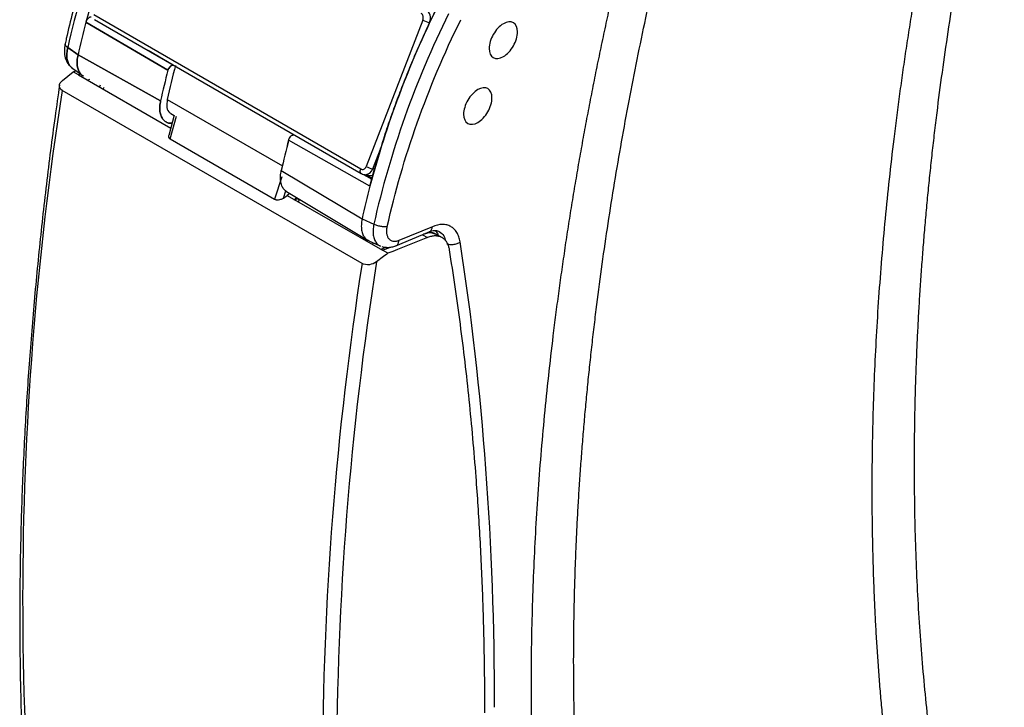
# Model space of a CAD drawing. Header units: millimetres. Extents: x 10 to 410, y 10 to 314.
# Tile 24 of 31: x 305 to 354, y 211 to 246. Entities that reach past the tile are written whole.
import ezdxf

# ---------------------------------------------------------------- set-up
doc = ezdxf.new("R2010")
doc.units = ezdxf.units.MM
doc.header["$LTSCALE"] = 1.5

msp = doc.modelspace()

# ---------------------------------------------------------------- linework, layer by layer
for p, q in [((321.742, 238.085), (308.449, 245.759)), ((308.055, 245.396), (312.14, 242.999)), ((312.14, 242.999), (308.055, 245.396)), ((308.477, 245.529), (321.77, 237.854)), ((324.836, 245.5), (322.007, 238.21)), ((325.093, 245.198), (325.166, 245.385)), ((325.166, 245.385), (325.18, 245.383)), ((307.663, 243.766), (307.152, 244.133)), ((307.152, 244.133), (307.663, 243.766)), ((311.776, 241.483), (307.663, 243.766)), ((307.663, 243.766), (311.776, 241.483)), ((312.395, 243.255), (311.159, 243.98)), ((312.395, 243.255), (312.419, 243.253)), ((306.886, 242.49), (307.428, 242.926)), ((307.428, 242.926), (307.555, 242.98)), ((307.691, 242.774), (307.428, 242.926)), ((307.786, 242.815), (307.691, 242.774)), ((307.691, 242.774), (312.277, 240.126)), ((308.234, 242.548), (308.147, 242.51)), ((321.807, 233.381), (306.875, 242.001)), ((312.105, 241.55), (317.837, 238.241)), ((312.449, 240.759), (312.177, 239.759)), ((312.284, 240.848), (312.448, 240.754)), ((312.054, 240.423), (312.059, 240.42)), ((312.054, 240.423), (312.059, 240.42)), ((312.249, 239.584), (312.559, 240.721)), ((318.406, 239.785), (318.429, 239.783)), ((318.406, 239.785), (319.631, 239.089)), ((312.249, 239.584), (317.443, 236.586)), ((322.198, 237.232), (318.151, 239.529)), ((322.198, 237.232), (318.151, 239.529)), ((322.337, 238.095), (322.75, 239.159)), ((317.786, 238.013), (321.805, 235.602)), ((317.786, 238.013), (321.805, 235.602)), ((321.884, 237.81), (322.29, 237.579)), ((321.939, 237.801), (322.334, 237.765)), ((322.431, 238.086), (322.337, 238.095)), ((317.812, 237.689), (317.443, 236.586)), ((317.888, 236.641), (318.008, 236.998)), ((318.043, 236.965), (322.104, 234.533)), ((318.043, 236.965), (322.104, 234.533)), ((318.217, 236.861), (318.085, 236.773)), ((317.888, 236.641), (318.085, 236.773)), ((318.085, 236.773), (322.823, 234.039)), ((318.542, 236.666), (318.414, 236.532)), ((318.493, 236.538), (318.561, 236.609)), ((318.561, 236.609), (318.674, 236.544)), ((321.805, 235.602), (322.391, 235.335)), ((321.805, 235.602), (322.391, 235.335)), ((323.483, 234.264), (325.149, 234.956)), ((323.483, 234.264), (325.149, 234.956)), ((325.311, 235.214), (323.645, 234.522)), ((325.608, 234.988), (325.643, 234.98)), ((325.608, 234.988), (325.643, 234.98)), ((324.811, 234.815), (325.06, 234.672)), ((325.523, 234.806), (325.442, 234.835)), ((325.808, 234.659), (325.516, 234.827)), ((322.735, 234.245), (322.743, 234.242)), ((322.735, 234.245), (322.743, 234.242)), ((323.007, 234.187), (322.746, 234.083)), ((322.823, 234.039), (323.215, 234.195)), ((323.086, 233.887), (322.823, 234.039)), ((322.946, 234.191), (322.952, 234.165))]:
    msp.add_line(p, q)
at = {"flags": 128}
for points in [[(307.353, 243.125), (307.618, 242.935), (307.884, 242.745)], [(307.353, 243.125), (307.618, 242.935), (307.884, 242.745)], [(308.764, 242.253), (308.741, 242.203), (308.73, 242.174)], [(321.77, 237.854), (321.755, 237.866), (321.737, 237.889), (321.724, 237.919), (321.719, 237.956), (321.72, 237.996), (321.728, 238.04), (321.742, 238.085)], [(322.142, 234.517), (322.44, 234.38), (322.727, 234.249)]]:
    msp.add_lwpolyline(points, dxfattribs=at)
for centre, radius, start, end in [((352.831, 233.804), 46.833, 153.6335, 167.2594), ((354.259, 233.124), 47.805, 153.7141, 165.1251), ((368.401, 224.959), 47.805, 153.7141, 165.1251), ((368.071, 225.007), 46.833, 153.6335, 167.2594), ((324.67, 245.605), 0.543, 336.0238, 53.9768), ((348.244, 234.863), 41.546, 165.3134, 167.6252), ((325.311, 246.327), 0.954, 240.1095, 261.2221), ((352.07, 232.735), 40.925, 165.1207, 167.561), ((352.277, 232.538), 41.478, 165.3913, 167.5454), ((468.942, 216.653), 164.037, 171.11046, 188.83001), ((358.288, 229.068), 41.478, 165.3913, 167.5454), ((321.941, 238.215), 0.414, 269.341, 343.142), ((322.483, 239.038), 0.954, 240.1095, 261.2221), ((362.386, 226.698), 41.546, 165.3134, 167.6252), ((483.874, 208.032), 164.037, 171.11046, 188.83001), ((484.184, 208.035), 163.646, 171.0613, 188.84811)]:
    msp.add_arc(centre, radius, start, end)
msp.add_ellipse((756.632, 1.288), major_axis=(2397.519, -1351.148), ratio=0.002708, start_param=4.531641, end_param=4.531758)
for points, knots in [([(349.313, 223.363), (349.314, 223.678), (349.316, 224.307), (349.326, 225.256), (349.344, 226.208), (349.368, 227.163), (349.399, 228.122), (349.438, 229.084), (349.483, 230.049), (349.535, 231.018), (349.594, 231.99), (349.66, 232.965), (349.733, 233.943), (349.813, 234.925), (349.899, 235.91), (349.993, 236.899), (350.094, 237.891), (350.201, 238.886), (350.316, 239.884), (350.478, 241.22), (350.697, 242.895), (350.988, 244.915), (351.306, 246.943), (351.651, 248.98), (352.023, 251.026), (352.422, 253.081), (352.849, 255.144), (353.301, 257.215), (353.625, 258.602), (353.787, 259.295)], [0, 0, 0, 0, 0.027843, 0.055667, 0.083475, 0.111268, 0.139049, 0.16682, 0.194583, 0.222339, 0.250092, 0.277842, 0.305592, 0.333343, 0.361099, 0.388861, 0.41663, 0.44441, 0.472201, 0.500007, 0.555601, 0.611147, 0.666662, 0.722162, 0.777663, 0.833181, 0.888732, 0.944333, 1, 1, 1, 1]), ([(351.532, 257.875), (351.448, 257.51), (351.28, 256.779), (351.038, 255.686), (350.802, 254.595), (350.574, 253.506), (350.354, 252.42), (350.14, 251.336), (349.934, 250.254), (349.736, 249.175), (349.545, 248.098), (349.361, 247.024), (349.185, 245.952), (349.016, 244.883), (348.854, 243.816), (348.7, 242.751), (348.553, 241.689), (348.414, 240.629), (348.243, 239.258), (348.05, 237.582), (347.848, 235.606), (347.673, 233.643), (347.525, 231.692), (347.404, 229.755), (347.309, 227.83), (347.242, 225.919), (347.2, 224.02), (347.195, 222.765), (347.192, 222.138)], [0, 0, 0, 0, 0.029475, 0.058931, 0.08837, 0.117794, 0.147206, 0.176607, 0.206, 0.235388, 0.264772, 0.294156, 0.32354, 0.352928, 0.382321, 0.411723, 0.441135, 0.470559, 0.499999, 0.555591, 0.611137, 0.666655, 0.722158, 0.777663, 0.833184, 0.888737, 0.944337, 1, 1, 1, 1]), ([(310.719, 254.72), (310.695, 254.673), (310.492, 254.27), (310.123, 253.474), (309.608, 252.317), (309.108, 251.098), (308.629, 249.837), (308.181, 248.545), (307.768, 247.23), (307.4, 245.904), (307.152, 244.928), (307.043, 244.4), (307.025, 244.312)], [0, 0, 0, 0, 0.013547, 0.118646, 0.231182, 0.348423, 0.469269, 0.592841, 0.718513, 0.845828, 0.97444, 1, 1, 1, 1]), ([(310.719, 254.72), (310.695, 254.673), (310.492, 254.27), (310.123, 253.474), (309.608, 252.317), (309.108, 251.098), (308.629, 249.837), (308.181, 248.545), (307.768, 247.23), (307.4, 245.904), (307.152, 244.928), (307.043, 244.4), (307.025, 244.312)], [0, 0, 0, 0, 0.013549, 0.118648, 0.231183, 0.348425, 0.469271, 0.592841, 0.718514, 0.845828, 0.97444, 1, 1, 1, 1]), ([(332.343, 213.566), (332.344, 213.881), (332.345, 214.51), (332.356, 215.459), (332.373, 216.411), (332.398, 217.366), (332.429, 218.325), (332.467, 219.287), (332.512, 220.252), (332.564, 221.221), (332.623, 222.193), (332.689, 223.168), (332.762, 224.147), (332.842, 225.128), (332.929, 226.114), (333.023, 227.102), (333.123, 228.094), (333.231, 229.089), (333.345, 230.087), (333.507, 231.423), (333.727, 233.098), (334.017, 235.118), (334.335, 237.146), (334.68, 239.183), (335.052, 241.229), (335.451, 243.284), (335.878, 245.347), (336.33, 247.418), (336.654, 248.805), (336.817, 249.499)], [0, 0, 0, 0, 0.027843, 0.055667, 0.083475, 0.111268, 0.139049, 0.16682, 0.194583, 0.222339, 0.250092, 0.277842, 0.305592, 0.333343, 0.361099, 0.388861, 0.41663, 0.44441, 0.472201, 0.500007, 0.555601, 0.611147, 0.666662, 0.722162, 0.777663, 0.833181, 0.888732, 0.944333, 1, 1, 1, 1]), ([(334.562, 248.078), (334.478, 247.713), (334.31, 246.982), (334.067, 245.889), (333.832, 244.798), (333.604, 243.709), (333.383, 242.623), (333.17, 241.539), (332.964, 240.457), (332.765, 239.378), (332.574, 238.302), (332.391, 237.227), (332.214, 236.155), (332.045, 235.086), (331.884, 234.019), (331.73, 232.954), (331.583, 231.892), (331.443, 230.832), (331.272, 229.461), (331.079, 227.785), (330.877, 225.809), (330.702, 223.846), (330.554, 221.895), (330.433, 219.958), (330.339, 218.034), (330.272, 216.122), (330.229, 214.223), (330.224, 212.969), (330.222, 212.341)], [0, 0, 0, 0, 0.029475, 0.058931, 0.08837, 0.117794, 0.147206, 0.176607, 0.206, 0.235388, 0.264772, 0.294156, 0.32354, 0.352928, 0.382321, 0.411723, 0.441135, 0.470559, 0.499999, 0.555591, 0.611137, 0.666655, 0.722158, 0.777663, 0.833184, 0.888737, 0.944337, 1, 1, 1, 1]), ([(322.198, 237.232), (322.241, 237.396), (322.329, 237.726), (322.468, 238.221), (322.614, 238.716), (322.765, 239.212), (322.924, 239.708), (323.088, 240.205), (323.259, 240.702), (323.437, 241.199), (323.669, 241.829), (323.964, 242.59), (324.328, 243.481), (324.712, 244.368), (325.114, 245.252), (325.397, 245.837), (325.539, 246.13)], [0, 0, 0, 0, 0.055636, 0.11121, 0.166739, 0.222242, 0.277738, 0.333243, 0.388778, 0.44436, 0.500008, 0.600104, 0.700045, 0.799936, 0.899886, 1, 1, 1, 1]), ([(308.31, 245.651), (308.3, 245.651), (308.28, 245.651), (308.246, 245.64), (308.211, 245.622), (308.177, 245.596), (308.145, 245.564), (308.115, 245.526), (308.09, 245.484), (308.069, 245.44), (308.06, 245.41), (308.055, 245.396)], [0, 0, 0, 0, 0.111161, 0.22244, 0.333699, 0.444649, 0.555345, 0.666295, 0.777555, 0.888837, 1, 1, 1, 1]), ([(324.836, 245.5), (324.859, 245.561), (324.863, 245.629), (324.83, 245.753), (324.794, 245.803), (324.747, 245.83)], [0, 0, 0, 0, 0.5, 0.5, 1, 1, 1, 1]), ([(329.549, 244.908), (329.549, 245.122), (329.473, 245.29), (329.211, 245.442), (329.027, 245.423), (328.657, 245.21), (328.473, 245.015), (328.211, 244.562), (328.135, 244.306), (328.135, 244.092)], [0, 0, 0, 0, 0.25, 0.25, 0.5, 0.5, 0.75, 0.75, 1, 1, 1, 1]), ([(328.135, 244.092), (328.135, 243.878), (328.211, 243.71), (328.473, 243.558), (328.657, 243.577), (329.027, 243.79), (329.211, 243.985), (329.473, 244.438), (329.549, 244.694), (329.549, 244.908)], [0, 0, 0, 0, 0.25, 0.25, 0.5, 0.5, 0.75, 0.75, 1, 1, 1, 1]), ([(307.021, 244.312), (307.003, 244.194), (306.966, 243.955), (307.019, 243.613), (307.147, 243.311), (307.295, 243.179), (307.37, 243.112)], [0, 0, 0, 0, 0.237799, 0.48593, 0.741073, 1, 1, 1, 1]), ([(307.021, 244.312), (307.003, 244.194), (306.966, 243.955), (307.019, 243.613), (307.147, 243.311), (307.295, 243.179), (307.37, 243.112)], [0, 0, 0, 0, 0.2377997, 0.4859302, 0.7410735, 1, 1, 1, 1]), ([(307.027, 244.311), (307.024, 244.306), (307.007, 244.279), (307.043, 244.214), (307.115, 244.16), (307.152, 244.133)], [0, 0, 0, 0, 0.105858, 0.552929, 1, 1, 1, 1]), ([(307.152, 244.133), (307.115, 244.16), (307.043, 244.214), (307.007, 244.279), (307.024, 244.306), (307.027, 244.311)], [0, 0, 0, 0, 0.4470705, 0.8941411, 1, 1, 1, 1]), ([(307.152, 244.133), (307.134, 244.039), (307.098, 243.85), (307.106, 243.594), (307.161, 243.374), (307.251, 243.209), (307.337, 243.145), (307.374, 243.118)], [0, 0, 0, 0, 0.211563, 0.423281, 0.634848, 0.846148, 1, 1, 1, 1]), ([(307.374, 243.118), (307.337, 243.145), (307.251, 243.209), (307.161, 243.374), (307.106, 243.594), (307.098, 243.85), (307.134, 244.039), (307.152, 244.133)], [0, 0, 0, 0, 0.1538515, 0.3651523, 0.5767187, 0.7884372, 1, 1, 1, 1]), ([(307.663, 243.766), (307.644, 243.668), (307.607, 243.475), (307.618, 243.218), (307.673, 243.001), (307.775, 242.837), (307.865, 242.743), (307.927, 242.72), (307.932, 242.718)], [0, 0, 0, 0, 0.206716, 0.407689, 0.602975, 0.792575, 0.982355, 1, 1, 1, 1]), ([(307.932, 242.719), (307.926, 242.721), (307.864, 242.744), (307.775, 242.837), (307.674, 242.999), (307.618, 243.214), (307.607, 243.472), (307.644, 243.667), (307.663, 243.766)], [0, 0, 0, 0, 0.020741, 0.20743, 0.394322, 0.588707, 0.790579, 1, 1, 1, 1]), ([(312.14, 242.999), (312.145, 243.014), (312.154, 243.043), (312.175, 243.087), (312.2, 243.129), (312.23, 243.167), (312.262, 243.2), (312.296, 243.225), (312.331, 243.244), (312.365, 243.255), (312.385, 243.255), (312.395, 243.255)], [0, 0, 0, 0, 0.111163, 0.222444, 0.333705, 0.444654, 0.555349, 0.666297, 0.777557, 0.888838, 1, 1, 1, 1]), ([(312.395, 243.255), (312.388, 243.255), (312.373, 243.255), (312.348, 243.25), (312.306, 243.233), (312.244, 243.189), (312.189, 243.114), (312.156, 243.049), (312.145, 243.016), (312.14, 242.999)], [0, 0, 0, 0, 0.082309, 0.165368, 0.250959, 0.500102, 0.749244, 0.875047, 1, 1, 1, 1]), ([(306.744, 242.262), (306.667, 241.739), (306.424, 240.084), (306.079, 237.32), (305.706, 233.971), (305.397, 230.647), (305.147, 227.348), (304.958, 224.076), (304.829, 220.834), (304.762, 217.622), (304.756, 214.442), (304.812, 211.297), (304.929, 208.187), (305.107, 205.116), (305.347, 202.083), (305.647, 199.091), (306.012, 196.143), (306.366, 193.662), (306.622, 192.183), (306.714, 191.654)], [0, 0, 0, 0, 0.028751, 0.090915, 0.153129, 0.215388, 0.277691, 0.340032, 0.40241, 0.464822, 0.527266, 0.589741, 0.652245, 0.714777, 0.777338, 0.839925, 0.902541, 0.965184, 1, 1, 1, 1]), ([(306.875, 242.001), (306.78, 242.056), (306.73, 242.143), (306.738, 242.323), (306.794, 242.416), (306.886, 242.49)], [0, 0, 0, 0, 0.5, 0.5, 1, 1, 1, 1]), ([(308.949, 242.15), (308.947, 242.146), (308.93, 242.121), (308.92, 242.093), (308.912, 242.069)], [0, 0, 0, 0, 0.136972, 1, 1, 1, 1]), ([(328.276, 241.628), (328.276, 241.841), (328.2, 242.01), (327.938, 242.161), (327.754, 242.143), (327.384, 241.929), (327.2, 241.735), (326.938, 241.282), (326.862, 241.025), (326.862, 240.811)], [0, 0, 0, 0, 0.25, 0.25, 0.5, 0.5, 0.75, 0.75, 1, 1, 1, 1]), ([(312.368, 240.366), (312.319, 240.363), (312.201, 240.356), (312.04, 240.418), (311.896, 240.539), (311.792, 240.716), (311.737, 240.94), (311.725, 241.198), (311.759, 241.388), (311.776, 241.483)], [0, 0, 0, 0, 0.105596, 0.254832, 0.404353, 0.553616, 0.70311, 0.851511, 1, 1, 1, 1]), ([(311.776, 241.483), (311.759, 241.388), (311.725, 241.198), (311.737, 240.94), (311.792, 240.716), (311.896, 240.539), (312.04, 240.418), (312.201, 240.356), (312.319, 240.363), (312.368, 240.366)], [0, 0, 0, 0, 0.148357, 0.296883, 0.446118, 0.595637, 0.744899, 0.894391, 1, 1, 1, 1]), ([(312.105, 241.55), (312.09, 241.413), (312.06, 241.138), (312.163, 240.905), (312.271, 240.868), (312.291, 240.861)], [0, 0, 0, 0, 0.449417, 0.898244, 1, 1, 1, 1]), ([(326.862, 240.811), (326.862, 240.598), (326.938, 240.429), (327.2, 240.278), (327.384, 240.296), (327.754, 240.51), (327.938, 240.704), (328.2, 241.158), (328.276, 241.414), (328.276, 241.628)], [0, 0, 0, 0, 0.25, 0.25, 0.5, 0.5, 0.75, 0.75, 1, 1, 1, 1]), ([(312.18, 239.758), (312.176, 239.745), (312.167, 239.718), (312.173, 239.678), (312.188, 239.641), (312.213, 239.608), (312.238, 239.592), (312.249, 239.584)], [0, 0, 0, 0, 0.194794, 0.413346, 0.619098, 0.813917, 1, 1, 1, 1]), ([(318.151, 239.529), (318.154, 239.54), (318.16, 239.562), (318.174, 239.595), (318.202, 239.649), (318.254, 239.719), (318.32, 239.766), (318.371, 239.785), (318.394, 239.785), (318.406, 239.785)], [0, 0, 0, 0, 0.0823095, 0.165369, 0.2509588, 0.5001016, 0.7492443, 0.8750474, 1, 1, 1, 1]), ([(318.151, 239.529), (318.154, 239.54), (318.16, 239.562), (318.174, 239.595), (318.202, 239.649), (318.254, 239.719), (318.32, 239.766), (318.371, 239.785), (318.394, 239.785), (318.406, 239.785)], [0, 0, 0, 0, 0.0823095, 0.165369, 0.2509588, 0.5001016, 0.7492443, 0.8750474, 1, 1, 1, 1]), ([(318.048, 236.964), (318.001, 236.999), (317.903, 237.07), (317.803, 237.247), (317.747, 237.47), (317.735, 237.728), (317.769, 237.918), (317.786, 238.013)], [0, 0, 0, 0, 0.191311, 0.39396, 0.596922, 0.798402, 1, 1, 1, 1]), ([(318.048, 236.964), (318.001, 236.999), (317.903, 237.07), (317.803, 237.247), (317.747, 237.47), (317.735, 237.728), (317.769, 237.918), (317.786, 238.013)], [0, 0, 0, 0, 0.191311, 0.39396, 0.596922, 0.798402, 1, 1, 1, 1]), ([(321.742, 238.085), (321.789, 238.058), (321.843, 238.056), (321.943, 238.103), (321.984, 238.15), (322.007, 238.21)], [0, 0, 0, 0, 0.5, 0.5, 1, 1, 1, 1]), ([(321.772, 237.857), (321.807, 237.837), (321.86, 237.807), (321.918, 237.807), (321.937, 237.808)], [0, 0, 0, 0, 0.6841845, 1, 1, 1, 1]), ([(317.443, 236.586), (317.453, 236.581), (317.475, 236.57), (317.514, 236.559), (317.557, 236.552), (317.604, 236.55), (317.673, 236.554), (317.775, 236.578), (317.846, 236.618), (317.888, 236.641)], [0, 0, 0, 0, 0.087242, 0.177602, 0.271773, 0.370365, 0.473912, 0.693478, 1, 1, 1, 1]), ([(318.674, 236.544), (318.665, 236.53), (318.648, 236.502), (318.639, 236.472), (318.634, 236.457)], [0, 0, 0, 0, 0.493517, 1, 1, 1, 1]), ([(321.805, 235.602), (321.79, 235.5), (321.76, 235.301), (321.779, 235.039), (321.84, 234.822), (321.941, 234.657), (322.045, 234.556), (322.122, 234.531), (322.145, 234.524)], [0, 0, 0, 0, 0.198523, 0.389874, 0.57411, 0.751226, 0.928173, 1, 1, 1, 1]), ([(321.805, 235.602), (321.79, 235.5), (321.76, 235.301), (321.779, 235.039), (321.84, 234.822), (321.941, 234.657), (322.045, 234.556), (322.122, 234.531), (322.145, 234.524)], [0, 0, 0, 0, 0.198523, 0.389874, 0.57411, 0.751226, 0.928173, 1, 1, 1, 1]), ([(322.391, 235.335), (322.376, 235.239), (322.346, 235.048), (322.36, 234.788), (322.419, 234.564), (322.524, 234.39), (322.631, 234.286), (322.711, 234.262), (322.732, 234.255)], [0, 0, 0, 0, 0.187018, 0.374174, 0.561195, 0.747982, 0.935391, 1, 1, 1, 1]), ([(322.391, 235.335), (322.376, 235.239), (322.346, 235.048), (322.36, 234.788), (322.419, 234.564), (322.524, 234.39), (322.631, 234.286), (322.711, 234.262), (322.732, 234.255)], [0, 0, 0, 0, 0.187018, 0.374174, 0.561195, 0.747982, 0.935391, 1, 1, 1, 1]), ([(323.065, 235.223), (323.026, 235.214), (322.953, 235.205), (322.832, 235.21), (322.735, 235.222), (322.637, 235.242), (322.543, 235.269), (322.46, 235.301), (322.413, 235.324), (322.391, 235.335)], [-0.000007, -0.000007, -0.000007, -0.000007, 0.249988, 0.37499, 0.499993, 0.624995, 0.749998, 0.875, 1.000003, 1.000003, 1.000003, 1.000003]), ([(323.065, 235.223), (323.026, 235.214), (322.953, 235.205), (322.832, 235.21), (322.735, 235.222), (322.637, 235.242), (322.543, 235.269), (322.46, 235.301), (322.413, 235.324), (322.391, 235.335)], [-0.000007, -0.000007, -0.000007, -0.000007, 0.249988, 0.37499, 0.499993, 0.624995, 0.749998, 0.875, 1.000003, 1.000003, 1.000003, 1.000003]), ([(323.645, 234.522), (323.595, 234.501), (323.497, 234.473), (323.36, 234.473), (323.262, 234.507), (323.194, 234.554), (323.149, 234.599), (323.111, 234.654), (323.071, 234.737), (323.039, 234.861), (323.034, 235.033), (323.051, 235.159), (323.065, 235.223)], [0, 0, 0, 0, 0.000213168, 0.000426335, 0.000639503, 0.000746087, 0.00085267, 0.000959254, 0.001065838, 0.001279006, 0.001492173, 0.001705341, 0.001705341, 0.001705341, 0.001705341]), ([(323.645, 234.522), (323.595, 234.501), (323.497, 234.473), (323.36, 234.473), (323.262, 234.507), (323.194, 234.554), (323.149, 234.599), (323.111, 234.654), (323.071, 234.737), (323.039, 234.861), (323.034, 235.033), (323.051, 235.159), (323.065, 235.223)], [0, 0, 0, 0, 0.000213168, 0.000426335, 0.000639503, 0.000746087, 0.00085267, 0.000959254, 0.001065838, 0.001279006, 0.001492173, 0.001705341, 0.001705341, 0.001705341, 0.001705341]), ([(325.442, 234.835), (325.379, 234.865), (325.215, 234.944), (324.995, 234.877), (324.859, 234.835)], [0, 0, 0, 0, 0.38049, 1, 1, 1, 1]), ([(325.53, 234.819), (325.466, 234.849), (325.338, 234.908), (325.182, 234.938), (325.094, 234.929), (325.083, 234.928)], [0, 0, 0, 0, 0.468491, 0.93569, 1, 1, 1, 1]), ([(325.147, 234.963), (325.158, 234.965), (325.21, 234.976), (325.277, 235.061), (325.3, 235.163), (325.311, 235.214)], [0, 0, 0, 0, 0.122651, 0.561326, 1, 1, 1, 1]), ([(325.147, 234.963), (325.158, 234.965), (325.21, 234.976), (325.277, 235.061), (325.3, 235.163), (325.311, 235.214)], [0, 0, 0, 0, 0.1226513, 0.5613256, 1, 1, 1, 1]), ([(325.149, 234.956), (325.241, 234.988), (325.423, 235.051), (325.55, 235.014), (325.612, 234.996)], [0, 0, 0, 0, 0.509363, 1, 1, 1, 1]), ([(325.149, 234.956), (325.241, 234.988), (325.423, 235.051), (325.55, 235.014), (325.612, 234.996)], [0, 0, 0, 0, 0.509363, 1, 1, 1, 1]), ([(326.688, 234.457), (326.674, 234.547), (326.643, 234.673), (326.582, 234.823), (326.527, 234.926), (326.463, 235.018), (326.391, 235.099), (326.31, 235.168), (326.192, 235.244), (326.027, 235.307), (325.731, 235.339), (325.482, 235.285), (325.311, 235.214)], [0, 0, 0, 0, 0.000361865, 0.000542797, 0.00072373, 0.000904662, 0.001085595, 0.001266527, 0.001447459, 0.001809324, 0.002171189, 0.002894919, 0.002894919, 0.002894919, 0.002894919]), ([(326.688, 234.457), (326.674, 234.547), (326.643, 234.673), (326.582, 234.823), (326.527, 234.926), (326.463, 235.018), (326.391, 235.099), (326.31, 235.168), (326.192, 235.244), (326.027, 235.307), (325.731, 235.339), (325.482, 235.285), (325.311, 235.214)], [0, 0, 0, 0, 0.000361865, 0.000542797, 0.00072373, 0.000904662, 0.001085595, 0.001266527, 0.001447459, 0.001809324, 0.002171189, 0.002894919, 0.002894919, 0.002894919, 0.002894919]), ([(325.607, 234.775), (325.595, 234.816), (325.565, 234.93), (325.484, 234.987), (325.433, 235.023)], [0, 0, 0, 0, 0.358954, 1, 1, 1, 1]), ([(325.607, 234.775), (325.595, 234.816), (325.565, 234.93), (325.484, 234.987), (325.433, 235.023)], [0, 0, 0, 0, 0.358954, 1, 1, 1, 1]), ([(325.643, 234.98), (325.732, 234.916), (325.885, 234.808), (325.941, 234.589), (325.965, 234.498)], [0, 0, 0, 0, 0.583931, 1, 1, 1, 1]), ([(325.643, 234.98), (325.732, 234.916), (325.885, 234.808), (325.941, 234.589), (325.965, 234.498)], [0, 0, 0, 0, 0.5839314, 1, 1, 1, 1]), ([(322.364, 234.415), (322.36, 234.409), (322.342, 234.382), (322.331, 234.352), (322.322, 234.328)], [0, 0, 0, 0, 0.210333, 1, 1, 1, 1]), ([(323.48, 234.271), (323.492, 234.274), (323.544, 234.285), (323.61, 234.369), (323.634, 234.471), (323.645, 234.522)], [0, 0, 0, 0, 0.1247634, 0.5623817, 1, 1, 1, 1]), ([(323.48, 234.271), (323.492, 234.274), (323.544, 234.285), (323.61, 234.369), (323.634, 234.471), (323.645, 234.522)], [0, 0, 0, 0, 0.124763, 0.562382, 1, 1, 1, 1]), ([(326.16, 234.066), (326.155, 234.094), (326.145, 234.15), (326.123, 234.229), (326.097, 234.303), (326.065, 234.373), (326.011, 234.469), (325.924, 234.578), (325.789, 234.677), (325.629, 234.74), (325.479, 234.757), (325.354, 234.749), (325.258, 234.734), (325.16, 234.709), (325.093, 234.684), (325.06, 234.672)], [0, 0, 0, 0, 0.050465, 0.100811, 0.151252, 0.202002, 0.253271, 0.375506, 0.498728, 0.625948, 0.752598, 0.814861, 0.876763, 0.938224, 1, 1, 1, 1]), ([(326.004, 234.383), (326.047, 234.361), (326.152, 234.325), (326.351, 234.319), (326.547, 234.368), (326.648, 234.426), (326.688, 234.457)], [0.0000038, 0.0000038, 0.0000038, 0.0000038, 0.2500665, 0.5001292, 0.7501919, 1.0000009, 1.0000009, 1.0000009, 1.0000009]), ([(326.004, 234.383), (326.047, 234.361), (326.152, 234.325), (326.351, 234.319), (326.547, 234.368), (326.648, 234.426), (326.688, 234.457)], [0.0000038, 0.0000038, 0.0000038, 0.0000038, 0.2500665, 0.5001292, 0.7501919, 1.0000009, 1.0000009, 1.0000009, 1.0000009]), ([(322.787, 234.231), (322.825, 234.218), (322.921, 234.184), (323.091, 234.175), (323.288, 234.195), (323.418, 234.241), (323.483, 234.264)], [0, 0, 0, 0, 0.181608, 0.458828, 0.732497, 1, 1, 1, 1]), ([(327.922, 211.015), (327.921, 211.347), (327.92, 212.01), (327.911, 213), (327.896, 213.988), (327.875, 214.971), (327.847, 215.952), (327.792, 217.587), (327.686, 219.864), (327.515, 222.442), (327.33, 224.681), (327.147, 226.589), (326.939, 228.48), (326.705, 230.356), (326.449, 232.22), (326.256, 233.45), (326.16, 234.066)], [0, 0, 0, 0, 0.041311, 0.082605, 0.123894, 0.165192, 0.20651, 0.247862, 0.37253, 0.497275, 0.581021, 0.664659, 0.748284, 0.831989, 0.915864, 1, 1, 1, 1]), ([(322.526, 233.462), (322.43, 233.389), (322.303, 233.338), (322.037, 233.306), (321.903, 233.326), (321.807, 233.381)], [0, 0, 0, 0, 0.5, 0.5, 1, 1, 1, 1]), ([(353.787, 192.595), (353.705, 192.848), (353.542, 193.353), (353.305, 194.119), (353.075, 194.89), (352.852, 195.666), (352.635, 196.449), (352.425, 197.237), (352.222, 198.031), (352.026, 198.83), (351.837, 199.635), (351.654, 200.446), (351.478, 201.263), (351.309, 202.085), (351.147, 202.913), (350.991, 203.746), (350.843, 204.585), (350.701, 205.43), (350.566, 206.281), (350.395, 207.422), (350.198, 208.862), (349.99, 210.608), (349.809, 212.374), (349.656, 214.158), (349.531, 215.961), (349.434, 217.783), (349.365, 219.623), (349.322, 221.482), (349.316, 222.736), (349.313, 223.363)], [0, 0, 0, 0, 0.027841, 0.055665, 0.083471, 0.111264, 0.139044, 0.166815, 0.194577, 0.222332, 0.250084, 0.277834, 0.305583, 0.333335, 0.36109, 0.388852, 0.416621, 0.444401, 0.472192, 0.499998, 0.555592, 0.611138, 0.666654, 0.722154, 0.777656, 0.833175, 0.888728, 0.944331, 1, 1, 1, 1]), ([(347.192, 222.138), (347.193, 221.807), (347.194, 221.145), (347.206, 220.158), (347.225, 219.176), (347.252, 218.2), (347.286, 217.228), (347.327, 216.261), (347.376, 215.299), (347.433, 214.343), (347.497, 213.392), (347.569, 212.445), (347.648, 211.504), (347.735, 210.568), (347.829, 209.637), (347.931, 208.711), (348.041, 207.79), (348.158, 206.874), (348.319, 205.693), (348.534, 204.257), (348.816, 202.574), (349.124, 200.913), (349.459, 199.274), (349.82, 197.657), (350.207, 196.061), (350.622, 194.488), (351.06, 192.936), (351.375, 191.92), (351.532, 191.412)], [0, 0, 0, 0, 0.029476, 0.058933, 0.088373, 0.117797, 0.14721, 0.176612, 0.206005, 0.235394, 0.264778, 0.294162, 0.323546, 0.352934, 0.382328, 0.41173, 0.441142, 0.470566, 0.500005, 0.555597, 0.611144, 0.666661, 0.722164, 0.777668, 0.833188, 0.88874, 0.944339, 1, 1, 1, 1]), ([(336.817, 182.798), (336.735, 183.051), (336.571, 183.556), (336.335, 184.322), (336.105, 185.093), (335.881, 185.87), (335.665, 186.652), (335.455, 187.44), (335.252, 188.234), (335.056, 189.033), (334.866, 189.838), (334.683, 190.649), (334.508, 191.466), (334.339, 192.288), (334.176, 193.116), (334.021, 193.949), (333.872, 194.789), (333.73, 195.633), (333.595, 196.484), (333.424, 197.625), (333.227, 199.065), (333.019, 200.811), (332.839, 202.577), (332.686, 204.361), (332.561, 206.164), (332.464, 207.986), (332.394, 209.827), (332.351, 211.685), (332.346, 212.939), (332.343, 213.566)], [0, 0, 0, 0, 0.027841, 0.055665, 0.083471, 0.111264, 0.139044, 0.166815, 0.194577, 0.222332, 0.250084, 0.277834, 0.305583, 0.333335, 0.36109, 0.388852, 0.416621, 0.444401, 0.472192, 0.499998, 0.555592, 0.611138, 0.666654, 0.722154, 0.777656, 0.833175, 0.888728, 0.944331, 1, 1, 1, 1]), ([(330.222, 212.341), (330.222, 212.01), (330.224, 211.348), (330.236, 210.362), (330.254, 209.38), (330.281, 208.403), (330.315, 207.431), (330.357, 206.464), (330.406, 205.503), (330.462, 204.546), (330.527, 203.595), (330.598, 202.648), (330.677, 201.707), (330.764, 200.771), (330.859, 199.84), (330.961, 198.914), (331.07, 197.993), (331.187, 197.077), (331.348, 195.897), (331.564, 194.46), (331.846, 192.777), (332.154, 191.116), (332.488, 189.477), (332.85, 187.86), (333.237, 186.265), (333.651, 184.692), (334.09, 183.139), (334.404, 182.123), (334.562, 181.615)], [0, 0, 0, 0, 0.029476, 0.058933, 0.088373, 0.117797, 0.14721, 0.176612, 0.206005, 0.235394, 0.264778, 0.294162, 0.323546, 0.352934, 0.382328, 0.41173, 0.441142, 0.470566, 0.500005, 0.555597, 0.611144, 0.666661, 0.722164, 0.777668, 0.833188, 0.88874, 0.944339, 1, 1, 1, 1])]:
    msp.add_open_spline(points, degree=3, knots=knots)
for points in [[(323.065, 235.223), (323.816, 238.632), (325.058, 242.128), (326.722, 245.519)], [(323.065, 235.223), (323.816, 238.632), (325.058, 242.128), (326.722, 245.519)], [(318.151, 239.529), (318.019, 239.022), (317.897, 238.516), (317.786, 238.013)], [(325.06, 234.672), (324.402, 234.411), (323.744, 234.149), (323.086, 233.887)], [(328.405, 211.284), (328.405, 219.38), (327.831, 227.129), (326.688, 234.457)], [(328.405, 211.284), (328.405, 219.38), (327.831, 227.129), (326.688, 234.457)], [(323.086, 233.887), (322.899, 233.745), (322.712, 233.604), (322.526, 233.462)]]:
    msp.add_open_spline(points, degree=3)

doc.saveas('drawing.dxf')
